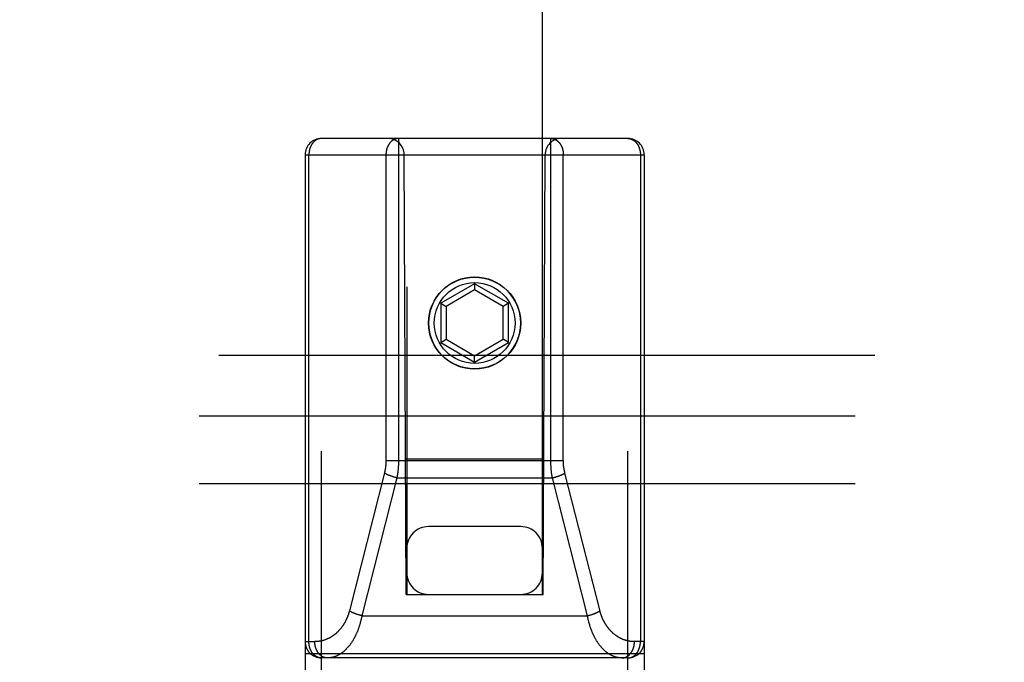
# Model space of a CAD drawing. Header units: inches. Extents: x 0 to 220, y 0 to 142.
# Tile 10 of 76: x 64.46 to 66.27, y 36.04 to 37.23. Entities that reach past the tile are written whole.
import ezdxf

# ---------------------------------------------------------------- set-up
doc = ezdxf.new("R2010")
doc.units = ezdxf.units.IN
doc.header["$LTSCALE"] = 12.090517
doc.header["$MEASUREMENT"] = 0
doc.linetypes.add('HIDDEN', pattern=[0.2, 0.1, -0.1])
doc.layers.add('LEFT_DOOR_ASSEMBLY', color=7, linetype='CONTINUOUS')
doc.layers.add('SUBPANEL', color=7, linetype='CONTINUOUS')

msp = doc.modelspace()

# ---------------------------------------------------------------- linework, layer by layer
at = {"layer": 'LEFT_DOOR_ASSEMBLY', "color": 8, "linetype": 'HIDDEN'}
for p, q in [((65.1716, 68.1705), (65.1716, 36.1687)), ((65.4216, 36.1687), (65.4216, 68.1705)), ((65.5791, 37.0087), (65.0141, 37.0087)), ((65.0141, 35.2237), (65.0141, 37.0087)), ((65.4371, 36.4147), (65.4371, 37.0087)), ((65.5791, 35.2237), (65.5791, 37.0087)), ((64.9841, 36.9787), (65.6091, 36.9787)), ((64.9841, 36.9787), (64.9841, 35.2537)), ((64.9911, 36.0817), (64.9911, 36.9787)), ((65.1701, 36.1687), (65.1666, 36.9787)), ((65.4231, 36.1687), (65.4266, 36.9787)), ((65.4601, 36.415), (65.4601, 36.9787)), ((65.6022, 36.9787), (65.6022, 36.0817)), ((65.6091, 36.9787), (65.6091, 35.2537)), ((65.2966, 36.7411), (65.2341, 36.7051)), ((65.3591, 36.7051), (65.2966, 36.7411)), ((65.2966, 36.7411), (65.2966, 36.7296)), ((65.2966, 36.7296), (65.2441, 36.6993)), ((65.3491, 36.6993), (65.2966, 36.7296)), ((65.2341, 36.7051), (65.2441, 36.6993)), ((65.2341, 36.7051), (65.2341, 36.6329)), ((65.3591, 36.7051), (65.3491, 36.6993)), ((65.3591, 36.6329), (65.3591, 36.7051)), ((65.2441, 36.6993), (65.2441, 36.6387)), ((65.3491, 36.6387), (65.3491, 36.6993)), ((65.2341, 36.6329), (65.2441, 36.6387)), ((65.2341, 36.6329), (65.2966, 36.5968)), ((65.2441, 36.6387), (65.2966, 36.6084)), ((65.2966, 36.6084), (65.3491, 36.6387)), ((65.2966, 36.5968), (65.3591, 36.6329)), ((65.3591, 36.6329), (65.3491, 36.6387)), ((65.2966, 36.5968), (65.2966, 36.6084)), ((65.1331, 36.4157), (65.4601, 36.4157)), ((65.1691, 36.4187), (65.4242, 36.4187)), ((65.1304, 36.393), (65.0657, 36.1383)), ((65.1533, 36.3835), (65.0887, 36.1295)), ((65.1451, 36.3858), (65.1443, 36.386)), ((65.1459, 36.3855), (65.1451, 36.3858)), ((65.1467, 36.3853), (65.1459, 36.3855)), ((65.1475, 36.385), (65.1467, 36.3853)), ((65.1483, 36.3848), (65.1475, 36.385)), ((65.1492, 36.3846), (65.1483, 36.3848)), ((65.15, 36.3843), (65.1492, 36.3846)), ((65.1508, 36.3841), (65.15, 36.3843)), ((65.1516, 36.3839), (65.1508, 36.3841)), ((65.1525, 36.3837), (65.1516, 36.3839)), ((65.1533, 36.3835), (65.1525, 36.3837)), ((65.1533, 36.3835), (65.44, 36.3835)), ((65.44, 36.3835), (65.4408, 36.3837)), ((65.5046, 36.1295), (65.44, 36.3835)), ((65.4408, 36.3837), (65.4416, 36.3839)), ((65.4416, 36.3839), (65.4425, 36.3841)), ((65.4425, 36.3841), (65.4433, 36.3843)), ((65.4433, 36.3843), (65.4441, 36.3846)), ((65.4441, 36.3846), (65.4449, 36.3848)), ((65.4462, 36.3852), (65.447, 36.3854)), ((65.447, 36.3854), (65.4478, 36.3857)), ((65.4478, 36.3857), (65.4486, 36.3859)), ((65.4486, 36.3859), (65.4494, 36.3862)), ((65.4494, 36.3862), (65.4502, 36.3864)), ((65.5278, 36.1376), (65.463, 36.3923)), ((65.3816, 36.2937), (65.2116, 36.2937)), ((65.1701, 36.1687), (65.1716, 36.1687)), ((65.1716, 36.1687), (65.4216, 36.1687)), ((65.4216, 36.1687), (65.4231, 36.1687)), ((65.0805, 36.1318), (65.0797, 36.132)), ((65.0813, 36.1315), (65.0805, 36.1318)), ((65.0821, 36.1313), (65.0813, 36.1315)), ((65.0829, 36.131), (65.0821, 36.1313)), ((65.0838, 36.1308), (65.0829, 36.131)), ((65.0846, 36.1306), (65.0838, 36.1308)), ((65.0854, 36.1303), (65.0846, 36.1306)), ((65.0862, 36.1301), (65.0854, 36.1303)), ((65.0871, 36.1299), (65.0862, 36.1301)), ((65.0879, 36.1297), (65.0871, 36.1299)), ((65.0887, 36.1295), (65.0879, 36.1297)), ((65.0887, 36.1295), (65.5046, 36.1295)), ((65.5046, 36.1295), (65.5054, 36.1297)), ((65.5054, 36.1297), (65.5062, 36.1299)), ((65.5062, 36.1299), (65.5071, 36.1301)), ((65.5071, 36.1301), (65.5079, 36.1303)), ((65.5079, 36.1303), (65.5087, 36.1306)), ((65.5087, 36.1306), (65.5095, 36.1308)), ((65.5108, 36.1311), (65.5116, 36.1314)), ((65.5116, 36.1314), (65.5124, 36.1316)), ((65.5124, 36.1316), (65.5132, 36.1319)), ((65.5132, 36.1319), (65.514, 36.1322)), ((65.514, 36.1322), (65.5147, 36.1324)), ((64.9841, 36.0817), (65.002, 36.0817)), ((65.6091, 36.0817), (65.5912, 36.0817)), ((64.9841, 36.0597), (65.6091, 36.0597)), ((65.5791, 36.0517), (65.0141, 36.0517))]:
    msp.add_line(p, q, dxfattribs=at)
for points in [[(65.0141, 37.0087), (65.0138, 37.0087), (65.0135, 37.0087), (65.0132, 37.0086), (65.0129, 37.0086), (65.0126, 37.0086), (65.0122, 37.0086), (65.0119, 37.0085), (65.0116, 37.0085), (65.0113, 37.0084), (65.011, 37.0084), (65.0106, 37.0083), (65.0103, 37.0083), (65.01, 37.0082), (65.0097, 37.0081), (65.0094, 37.008), (65.009, 37.0079), (65.0087, 37.0078), (65.0084, 37.0077), (65.0081, 37.0076), (65.0078, 37.0075), (65.0075, 37.0074), (65.0072, 37.0073), (65.0069, 37.0071), (65.0066, 37.007), (65.0062, 37.0069), (65.0059, 37.0067), (65.0056, 37.0066), (65.0053, 37.0064), (65.005, 37.0062), (65.0047, 37.0061), (65.0045, 37.0059), (65.0042, 37.0057), (65.0039, 37.0055), (65.0036, 37.0053), (65.0033, 37.0051), (65.003, 37.0049), (65.0027, 37.0047), (65.0024, 37.0045), (65.0022, 37.0043), (65.0019, 37.0041), (65.0016, 37.0039), (65.0013, 37.0036), (65.0011, 37.0034), (65.0008, 37.0032), (65.0006, 37.0029), (65.0003, 37.0027), (65, 37.0024), (64.9998, 37.0021), (64.9995, 37.0019), (64.9993, 37.0016), (64.999, 37.0013), (64.9988, 37.0011), (64.9985, 37.0008), (64.9983, 37.0005), (64.9981, 37.0002), (64.9978, 36.9999), (64.9976, 36.9996), (64.9974, 36.9993), (64.9972, 36.999), (64.997, 36.9987), (64.9967, 36.9984), (64.9965, 36.998), (64.9963, 36.9977), (64.9961, 36.9974), (64.9959, 36.9971), (64.9957, 36.9967), (64.9955, 36.9964), (64.9953, 36.996), (64.9952, 36.9957), (64.995, 36.9954), (64.9948, 36.995), (64.9946, 36.9946), (64.9944, 36.9943), (64.9943, 36.9939), (64.9941, 36.9936), (64.994, 36.9932), (64.9938, 36.9928), (64.9937, 36.9925), (64.9935, 36.9921), (64.9934, 36.9917), (64.9932, 36.9913), (64.9931, 36.9909), (64.993, 36.9905), (64.9928, 36.9902), (64.9927, 36.9898), (64.9926, 36.9894), (64.9925, 36.989), (64.9924, 36.9886), (64.9923, 36.9882), (64.9922, 36.9878), (64.9921, 36.9874), (64.992, 36.987), (64.9919, 36.9866), (64.9918, 36.9862), (64.9917, 36.9858), (64.9917, 36.9854), (64.9916, 36.9849), (64.9915, 36.9845), (64.9915, 36.9841), (64.9914, 36.9837), (64.9914, 36.9833), (64.9913, 36.9829), (64.9913, 36.9825), (64.9912, 36.982), (64.9912, 36.9816), (64.9912, 36.9812), (64.9911, 36.9808), (64.9911, 36.9804), (64.9911, 36.9799), (64.9911, 36.9795), (64.9911, 36.9791), (64.9911, 36.9787)], [(65.1562, 37.0087), (65.1559, 37.0087), (65.1556, 37.0087), (65.1553, 37.0086), (65.1549, 37.0086), (65.1546, 37.0086), (65.1543, 37.0086), (65.154, 37.0085), (65.1536, 37.0085), (65.1533, 37.0084), (65.153, 37.0084), (65.1527, 37.0083), (65.1524, 37.0082), (65.152, 37.0082), (65.1517, 37.0081), (65.1514, 37.008), (65.1511, 37.0079), (65.1508, 37.0078), (65.1505, 37.0077), (65.1502, 37.0076), (65.1498, 37.0075), (65.1495, 37.0074), (65.1492, 37.0073), (65.1489, 37.0071), (65.1486, 37.007), (65.1483, 37.0069), (65.148, 37.0067), (65.1477, 37.0066), (65.1474, 37.0064), (65.1471, 37.0062), (65.1468, 37.0061), (65.1465, 37.0059), (65.1462, 37.0057), (65.1459, 37.0055), (65.1456, 37.0053), (65.1454, 37.0051), (65.1451, 37.0049), (65.1448, 37.0047), (65.1445, 37.0045), (65.1442, 37.0043), (65.144, 37.0041), (65.1437, 37.0039), (65.1434, 37.0036), (65.1431, 37.0034), (65.1429, 37.0031), (65.1426, 37.0029), (65.1424, 37.0026), (65.1421, 37.0024), (65.1418, 37.0021), (65.1416, 37.0019), (65.1413, 37.0016), (65.1411, 37.0013), (65.1409, 37.001), (65.1406, 37.0008), (65.1404, 37.0005), (65.1401, 37.0002), (65.1399, 36.9999), (65.1397, 36.9996), (65.1395, 36.9993), (65.1392, 36.999), (65.139, 36.9987), (65.1388, 36.9984), (65.1386, 36.998), (65.1384, 36.9977), (65.1382, 36.9974), (65.138, 36.9971), (65.1378, 36.9967), (65.1376, 36.9964), (65.1374, 36.996), (65.1372, 36.9957), (65.137, 36.9953), (65.1369, 36.995), (65.1367, 36.9946), (65.1365, 36.9943), (65.1364, 36.9939), (65.1362, 36.9936), (65.136, 36.9932), (65.1359, 36.9928), (65.1357, 36.9924), (65.1356, 36.9921), (65.1354, 36.9917), (65.1353, 36.9913), (65.1352, 36.9909), (65.135, 36.9905), (65.1349, 36.9902), (65.1348, 36.9898), (65.1347, 36.9894), (65.1346, 36.989), (65.1344, 36.9886), (65.1343, 36.9882), (65.1342, 36.9878), (65.1341, 36.9874), (65.1341, 36.987), (65.134, 36.9866), (65.1339, 36.9862), (65.1338, 36.9858), (65.1337, 36.9853), (65.1337, 36.9849), (65.1336, 36.9845), (65.1335, 36.9841), (65.1335, 36.9837), (65.1334, 36.9833), (65.1334, 36.9829), (65.1333, 36.9824), (65.1333, 36.982), (65.1333, 36.9816), (65.1332, 36.9812), (65.1332, 36.9808), (65.1332, 36.9804), (65.1332, 36.9799), (65.1332, 36.9795), (65.1332, 36.9791), (65.1331, 36.9787)], [(65.1562, 37.0087), (65.1562, 36.4147), (65.1562, 36.4137), (65.1562, 36.4128), (65.1562, 36.4119), (65.1562, 36.4109), (65.1561, 36.41), (65.1561, 36.409), (65.1561, 36.4081), (65.156, 36.4071), (65.156, 36.4062), (65.1559, 36.4052), (65.1559, 36.4043), (65.1558, 36.4034), (65.1557, 36.4024), (65.1557, 36.4015), (65.1556, 36.4005), (65.1555, 36.3996), (65.1554, 36.3987), (65.1553, 36.3977), (65.1552, 36.3968), (65.1551, 36.3958), (65.155, 36.3949), (65.1549, 36.394), (65.1548, 36.393), (65.1547, 36.3921), (65.1545, 36.3912), (65.1544, 36.3902), (65.1543, 36.3893), (65.1541, 36.3883), (65.154, 36.3874), (65.1538, 36.3864), (65.1537, 36.3855), (65.1535, 36.3845), (65.1533, 36.3835)], [(65.4371, 37.0087), (65.4374, 37.0087), (65.4377, 37.0087), (65.438, 37.0086), (65.4383, 37.0086), (65.4387, 37.0086), (65.439, 37.0086), (65.4393, 37.0085), (65.4396, 37.0085), (65.44, 37.0084), (65.4403, 37.0084), (65.4406, 37.0083), (65.4409, 37.0082), (65.4412, 37.0082), (65.4416, 37.0081), (65.4419, 37.008), (65.4422, 37.0079), (65.4425, 37.0078), (65.4428, 37.0077), (65.4431, 37.0076), (65.4434, 37.0075), (65.4438, 37.0074), (65.4441, 37.0073), (65.4444, 37.0071), (65.4447, 37.007), (65.445, 37.0069), (65.4453, 37.0067), (65.4456, 37.0066), (65.4459, 37.0064), (65.4462, 37.0062), (65.4465, 37.0061), (65.4468, 37.0059), (65.4471, 37.0057), (65.4474, 37.0055), (65.4476, 37.0053), (65.4479, 37.0051), (65.4482, 37.0049), (65.4485, 37.0047), (65.4488, 37.0045), (65.4491, 37.0043), (65.4493, 37.0041), (65.4496, 37.0039), (65.4499, 37.0036), (65.4501, 37.0034), (65.4504, 37.0031), (65.4507, 37.0029), (65.4509, 37.0026), (65.4512, 37.0024), (65.4514, 37.0021), (65.4517, 37.0019), (65.4519, 37.0016), (65.4522, 37.0013), (65.4524, 37.001), (65.4527, 37.0008), (65.4529, 37.0005), (65.4531, 37.0002), (65.4534, 36.9999), (65.4536, 36.9996), (65.4538, 36.9993), (65.4541, 36.999), (65.4543, 36.9987), (65.4545, 36.9984), (65.4547, 36.998), (65.4549, 36.9977), (65.4551, 36.9974), (65.4553, 36.9971), (65.4555, 36.9967), (65.4557, 36.9964), (65.4559, 36.996), (65.4561, 36.9957), (65.4562, 36.9953), (65.4564, 36.995), (65.4566, 36.9946), (65.4568, 36.9943), (65.4569, 36.9939), (65.4571, 36.9936), (65.4573, 36.9932), (65.4574, 36.9928), (65.4576, 36.9924), (65.4577, 36.9921), (65.4579, 36.9917), (65.458, 36.9913), (65.4581, 36.9909), (65.4583, 36.9905), (65.4584, 36.9902), (65.4585, 36.9898), (65.4586, 36.9894), (65.4587, 36.989), (65.4588, 36.9886), (65.4589, 36.9882), (65.4591, 36.9878), (65.4591, 36.9874), (65.4592, 36.987), (65.4593, 36.9866), (65.4594, 36.9862), (65.4595, 36.9858), (65.4596, 36.9853), (65.4596, 36.9849), (65.4597, 36.9845), (65.4598, 36.9841), (65.4598, 36.9837), (65.4599, 36.9833), (65.4599, 36.9829), (65.46, 36.9824), (65.46, 36.982), (65.46, 36.9816), (65.4601, 36.9812), (65.4601, 36.9808), (65.4601, 36.9804), (65.4601, 36.9799), (65.4601, 36.9795), (65.4601, 36.9791), (65.4601, 36.9787)], [(65.5791, 37.0087), (65.5795, 37.0087), (65.5798, 37.0087), (65.5801, 37.0086), (65.5804, 37.0086), (65.5807, 37.0086), (65.5811, 37.0086), (65.5814, 37.0085), (65.5817, 37.0085), (65.582, 37.0084), (65.5823, 37.0084), (65.5827, 37.0083), (65.583, 37.0083), (65.5833, 37.0082), (65.5836, 37.0081), (65.5839, 37.008), (65.5842, 37.0079), (65.5846, 37.0078), (65.5849, 37.0077), (65.5852, 37.0076), (65.5855, 37.0075), (65.5858, 37.0074), (65.5861, 37.0073), (65.5864, 37.0071), (65.5867, 37.007), (65.587, 37.0069), (65.5873, 37.0067), (65.5876, 37.0066), (65.5879, 37.0064), (65.5882, 37.0062), (65.5885, 37.0061), (65.5888, 37.0059), (65.5891, 37.0057), (65.5894, 37.0055), (65.5897, 37.0053), (65.59, 37.0051), (65.5903, 37.0049), (65.5906, 37.0047), (65.5908, 37.0045), (65.5911, 37.0043), (65.5914, 37.0041), (65.5917, 37.0039), (65.5919, 37.0036), (65.5922, 37.0034), (65.5925, 37.0032), (65.5927, 37.0029), (65.593, 37.0027), (65.5933, 37.0024), (65.5935, 37.0021), (65.5938, 37.0019), (65.594, 37.0016), (65.5943, 37.0013), (65.5945, 37.0011), (65.5947, 37.0008), (65.595, 37.0005), (65.5952, 37.0002), (65.5954, 36.9999), (65.5957, 36.9996), (65.5959, 36.9993), (65.5961, 36.999), (65.5963, 36.9987), (65.5965, 36.9984), (65.5968, 36.998), (65.597, 36.9977), (65.5972, 36.9974), (65.5974, 36.9971), (65.5976, 36.9967), (65.5978, 36.9964), (65.5979, 36.996), (65.5981, 36.9957), (65.5983, 36.9954), (65.5985, 36.995), (65.5987, 36.9946), (65.5988, 36.9943), (65.599, 36.9939), (65.5992, 36.9936), (65.5993, 36.9932), (65.5995, 36.9928), (65.5996, 36.9925), (65.5998, 36.9921), (65.5999, 36.9917), (65.6001, 36.9913), (65.6002, 36.9909), (65.6003, 36.9905), (65.6005, 36.9902), (65.6006, 36.9898), (65.6007, 36.9894), (65.6008, 36.989), (65.6009, 36.9886), (65.601, 36.9882), (65.6011, 36.9878), (65.6012, 36.9874), (65.6013, 36.987), (65.6014, 36.9866), (65.6015, 36.9862), (65.6016, 36.9858), (65.6016, 36.9854), (65.6017, 36.9849), (65.6018, 36.9845), (65.6018, 36.9841), (65.6019, 36.9837), (65.6019, 36.9833), (65.602, 36.9829), (65.602, 36.9825), (65.6021, 36.982), (65.6021, 36.9816), (65.6021, 36.9812), (65.6022, 36.9808), (65.6022, 36.9804), (65.6022, 36.9799), (65.6022, 36.9795), (65.6022, 36.9791), (65.6022, 36.9787)], [(65.1331, 36.9787), (65.1331, 36.415), (65.1331, 36.4143), (65.1331, 36.4136), (65.1331, 36.4129), (65.1331, 36.4122), (65.1331, 36.4115), (65.133, 36.4108), (65.133, 36.4102), (65.1329, 36.4095), (65.1329, 36.4088), (65.1328, 36.4081), (65.1328, 36.4074), (65.1327, 36.4067), (65.1327, 36.406), (65.1326, 36.4054), (65.1325, 36.4047), (65.1324, 36.404), (65.1323, 36.4033), (65.1323, 36.4026), (65.1322, 36.4019), (65.1321, 36.4012), (65.132, 36.4006), (65.1318, 36.3999), (65.1317, 36.3992), (65.1316, 36.3985), (65.1315, 36.3978), (65.1313, 36.3972), (65.1312, 36.3965), (65.1311, 36.3958), (65.1309, 36.3951), (65.1308, 36.3944), (65.1306, 36.3937), (65.1304, 36.393)], [(65.44, 36.3835), (65.4398, 36.3845), (65.4396, 36.3854), (65.4395, 36.3863), (65.4393, 36.3873), (65.4392, 36.3882), (65.439, 36.3891), (65.4389, 36.39), (65.4388, 36.391), (65.4386, 36.3919), (65.4385, 36.3928), (65.4384, 36.3938), (65.4383, 36.3947), (65.4382, 36.3957), (65.4381, 36.3966), (65.438, 36.3975), (65.4379, 36.3985), (65.4378, 36.3994), (65.4377, 36.4003), (65.4376, 36.4013), (65.4376, 36.4022), (65.4375, 36.4032), (65.4374, 36.4041), (65.4374, 36.4051), (65.4373, 36.406), (65.4373, 36.4069), (65.4372, 36.4079), (65.4372, 36.4088), (65.4372, 36.4098), (65.4371, 36.4107), (65.4371, 36.4117), (65.4371, 36.4127), (65.4371, 36.4137), (65.4371, 36.4147)], [(65.463, 36.3923), (65.4629, 36.393), (65.4627, 36.3937), (65.4626, 36.3943), (65.4624, 36.395), (65.4623, 36.3957), (65.4621, 36.3964), (65.462, 36.397), (65.4618, 36.3977), (65.4617, 36.3984), (65.4616, 36.3991), (65.4615, 36.3998), (65.4614, 36.4004), (65.4613, 36.4011), (65.4612, 36.4018), (65.4611, 36.4025), (65.461, 36.4032), (65.4609, 36.4038), (65.4608, 36.4045), (65.4607, 36.4052), (65.4606, 36.4059), (65.4606, 36.4066), (65.4605, 36.4073), (65.4605, 36.408), (65.4604, 36.4086), (65.4604, 36.4093), (65.4603, 36.41), (65.4603, 36.4107), (65.4602, 36.4114), (65.4602, 36.4121), (65.4602, 36.4128), (65.4602, 36.4135), (65.4602, 36.4142), (65.4601, 36.415)], [(65.1443, 36.386), (65.1435, 36.3863), (65.1431, 36.3864), (65.1427, 36.3866), (65.1424, 36.3867), (65.142, 36.3868), (65.1416, 36.387), (65.1412, 36.3871), (65.1408, 36.3873), (65.1405, 36.3874), (65.1401, 36.3875), (65.1397, 36.3877), (65.1394, 36.3878), (65.139, 36.388), (65.1386, 36.3881), (65.1383, 36.3883), (65.1379, 36.3884), (65.1376, 36.3886), (65.1372, 36.3887), (65.1369, 36.3889), (65.1365, 36.389), (65.1362, 36.3892), (65.1359, 36.3893), (65.1355, 36.3895), (65.1352, 36.3896), (65.1349, 36.3898), (65.1346, 36.3899), (65.1342, 36.3901), (65.1339, 36.3902), (65.1336, 36.3904), (65.1333, 36.3906), (65.133, 36.3907), (65.1327, 36.3909), (65.1324, 36.391), (65.1321, 36.3912), (65.1318, 36.3913), (65.1316, 36.3915), (65.1313, 36.3917), (65.131, 36.3918), (65.1308, 36.392), (65.1305, 36.3921), (65.1302, 36.3923)], [(65.4449, 36.3848), (65.4454, 36.3849), (65.4462, 36.3852)], [(65.4502, 36.3864), (65.4505, 36.3866), (65.4509, 36.3867), (65.4513, 36.3868), (65.4517, 36.387), (65.4521, 36.3871), (65.4525, 36.3873), (65.4528, 36.3874), (65.4532, 36.3875), (65.4536, 36.3877), (65.4539, 36.3878), (65.4543, 36.388), (65.4547, 36.3881), (65.455, 36.3883), (65.4554, 36.3884), (65.4557, 36.3886), (65.4561, 36.3887), (65.4564, 36.3889), (65.4568, 36.389), (65.4571, 36.3892), (65.4574, 36.3893), (65.4578, 36.3895), (65.4581, 36.3896), (65.4584, 36.3898), (65.4587, 36.3899), (65.4591, 36.3901), (65.4594, 36.3902), (65.4597, 36.3904), (65.46, 36.3906), (65.4603, 36.3907), (65.4606, 36.3909), (65.4609, 36.391), (65.4612, 36.3912), (65.4614, 36.3913), (65.4617, 36.3915), (65.462, 36.3917), (65.4623, 36.3918), (65.4625, 36.392), (65.4628, 36.3921), (65.463, 36.3923)], [(65.0657, 36.1383), (65.0655, 36.1376), (65.0653, 36.1369), (65.0651, 36.1362), (65.0649, 36.1355), (65.0647, 36.1347), (65.0645, 36.134), (65.0643, 36.1333), (65.064, 36.1326), (65.0638, 36.1319), (65.0636, 36.1313), (65.0633, 36.1306), (65.0631, 36.1299), (65.0628, 36.1292), (65.0626, 36.1285), (65.0623, 36.1278), (65.062, 36.1271), (65.0618, 36.1264), (65.0615, 36.1257), (65.0612, 36.1251), (65.0609, 36.1244), (65.0606, 36.1237), (65.0603, 36.123), (65.06, 36.1224), (65.0597, 36.1217), (65.0594, 36.121), (65.059, 36.1204), (65.0587, 36.1197), (65.0584, 36.1191), (65.058, 36.1184), (65.0577, 36.1178), (65.0573, 36.1171), (65.0569, 36.1165), (65.0566, 36.1158), (65.0562, 36.1152), (65.0558, 36.1146), (65.0554, 36.1139), (65.055, 36.1133), (65.0546, 36.1127), (65.0542, 36.112), (65.0538, 36.1114), (65.0534, 36.1108), (65.053, 36.1102), (65.0525, 36.1096), (65.0521, 36.109), (65.0517, 36.1084), (65.0512, 36.1078), (65.0508, 36.1072), (65.0503, 36.1066), (65.0499, 36.106), (65.0494, 36.1055), (65.0489, 36.1049), (65.0484, 36.1043), (65.0479, 36.1038), (65.0475, 36.1032), (65.047, 36.1027), (65.0465, 36.1021), (65.0459, 36.1016), (65.0454, 36.101), (65.0449, 36.1005), (65.0444, 36.1), (65.0439, 36.0994), (65.0433, 36.0989), (65.0428, 36.0984), (65.0422, 36.0979), (65.0417, 36.0974), (65.0411, 36.0969), (65.0406, 36.0964), (65.04, 36.096), (65.0394, 36.0955), (65.0388, 36.095), (65.0383, 36.0946), (65.0377, 36.0941), (65.0371, 36.0937), (65.0365, 36.0932), (65.0359, 36.0928), (65.0353, 36.0924), (65.0346, 36.0919), (65.034, 36.0915), (65.0334, 36.0911), (65.0328, 36.0907), (65.0322, 36.0903), (65.0315, 36.09), (65.0309, 36.0896), (65.0302, 36.0892), (65.0296, 36.0888), (65.0289, 36.0885), (65.0283, 36.0882), (65.0276, 36.0878), (65.027, 36.0875), (65.0263, 36.0872), (65.0256, 36.0869), (65.0249, 36.0866), (65.0243, 36.0863), (65.0236, 36.086), (65.0229, 36.0857), (65.0222, 36.0854), (65.0215, 36.0852), (65.0208, 36.0849), (65.0201, 36.0847), (65.0194, 36.0844), (65.0187, 36.0842), (65.018, 36.084), (65.0173, 36.0838), (65.0166, 36.0836), (65.0159, 36.0834), (65.0152, 36.0832), (65.0144, 36.0831), (65.0137, 36.0829), (65.013, 36.0828), (65.0123, 36.0826), (65.0116, 36.0825), (65.0108, 36.0824), (65.0101, 36.0823), (65.0094, 36.0822), (65.0086, 36.0821), (65.0079, 36.082), (65.0072, 36.0819), (65.0065, 36.0818), (65.0057, 36.0818), (65.005, 36.0817), (65.0042, 36.0817), (65.0035, 36.0817), (65.0028, 36.0817), (65.002, 36.0817)], [(65.0887, 36.1295), (65.0885, 36.1285), (65.0884, 36.1276), (65.0882, 36.1266), (65.088, 36.1256), (65.0878, 36.1247), (65.0875, 36.1237), (65.0873, 36.1227), (65.0871, 36.1218), (65.0869, 36.1208), (65.0866, 36.1198), (65.0864, 36.1189), (65.0862, 36.1179), (65.0859, 36.117), (65.0856, 36.116), (65.0854, 36.1151), (65.0851, 36.1142), (65.0848, 36.1132), (65.0846, 36.1123), (65.0843, 36.1113), (65.084, 36.1104), (65.0837, 36.1095), (65.0834, 36.1086), (65.0831, 36.1076), (65.0827, 36.1067), (65.0824, 36.1058), (65.0821, 36.1049), (65.0818, 36.104), (65.0814, 36.1031), (65.0811, 36.1022), (65.0807, 36.1013), (65.0804, 36.1004), (65.08, 36.0995), (65.0796, 36.0986), (65.0793, 36.0978), (65.0789, 36.0969), (65.0785, 36.096), (65.0781, 36.0952), (65.0777, 36.0943), (65.0773, 36.0934), (65.0769, 36.0926), (65.0765, 36.0917), (65.076, 36.0909), (65.0756, 36.0901), (65.0752, 36.0892), (65.0747, 36.0884), (65.0743, 36.0876), (65.0738, 36.0868), (65.0734, 36.086), (65.0729, 36.0852), (65.0725, 36.0844), (65.072, 36.0836), (65.0715, 36.0828), (65.071, 36.082), (65.0705, 36.0813), (65.07, 36.0805), (65.0695, 36.0798), (65.069, 36.079), (65.0685, 36.0783), (65.068, 36.0776), (65.0675, 36.0768), (65.0669, 36.0761), (65.0664, 36.0754), (65.0658, 36.0747), (65.0653, 36.074), (65.0647, 36.0733), (65.0642, 36.0726), (65.0636, 36.072), (65.0631, 36.0713), (65.0625, 36.0707), (65.0619, 36.07), (65.0613, 36.0694), (65.0607, 36.0688), (65.0601, 36.0682), (65.0595, 36.0675), (65.0589, 36.067), (65.0583, 36.0664), (65.0577, 36.0658), (65.0571, 36.0652), (65.0565, 36.0647), (65.0558, 36.0641), (65.0552, 36.0636), (65.0546, 36.0631), (65.0539, 36.0625), (65.0533, 36.062), (65.0527, 36.0615), (65.052, 36.0611), (65.0513, 36.0606), (65.0507, 36.0601), (65.05, 36.0597), (65.0494, 36.0592), (65.0487, 36.0588), (65.048, 36.0584), (65.0473, 36.058), (65.0466, 36.0576), (65.046, 36.0572), (65.0453, 36.0568), (65.0446, 36.0565), (65.0439, 36.0561), (65.0432, 36.0558), (65.0425, 36.0555), (65.0418, 36.0552), (65.0411, 36.0549), (65.0404, 36.0546), (65.0397, 36.0543), (65.0389, 36.0541), (65.0382, 36.0538), (65.0375, 36.0536), (65.0368, 36.0534), (65.0361, 36.0532), (65.0354, 36.053), (65.0346, 36.0528), (65.0339, 36.0526), (65.0332, 36.0525), (65.0324, 36.0523), (65.0317, 36.0522), (65.031, 36.0521), (65.0302, 36.052), (65.0295, 36.0519), (65.0288, 36.0518), (65.028, 36.0518), (65.0273, 36.0517), (65.0266, 36.0517), (65.0258, 36.0517), (65.0251, 36.0517)], [(65.0797, 36.132), (65.0789, 36.1323), (65.0786, 36.1324), (65.0782, 36.1326), (65.0778, 36.1327), (65.0774, 36.1328), (65.077, 36.133), (65.0766, 36.1331), (65.0763, 36.1333), (65.0759, 36.1334), (65.0755, 36.1335), (65.0751, 36.1337), (65.0748, 36.1338), (65.0744, 36.134), (65.074, 36.1341), (65.0737, 36.1343), (65.0733, 36.1344), (65.073, 36.1346), (65.0726, 36.1347), (65.0723, 36.1349), (65.0719, 36.135), (65.0716, 36.1352), (65.0713, 36.1353), (65.0709, 36.1355), (65.0706, 36.1356), (65.0703, 36.1358), (65.07, 36.1359), (65.0697, 36.1361), (65.0693, 36.1362), (65.069, 36.1364), (65.0687, 36.1365), (65.0684, 36.1367), (65.0681, 36.1369), (65.0678, 36.137), (65.0676, 36.1372), (65.0673, 36.1373), (65.067, 36.1375), (65.0667, 36.1376), (65.0664, 36.1378), (65.0662, 36.138), (65.0659, 36.1381), (65.0657, 36.1383)], [(65.5682, 36.0517), (65.5675, 36.0517), (65.5667, 36.0517), (65.566, 36.0517), (65.5653, 36.0518), (65.5646, 36.0518), (65.5638, 36.0519), (65.5631, 36.052), (65.5624, 36.0521), (65.5617, 36.0522), (65.5609, 36.0523), (65.5602, 36.0525), (65.5595, 36.0526), (65.5588, 36.0528), (65.5581, 36.0529), (65.5574, 36.0531), (65.5567, 36.0533), (65.5559, 36.0535), (65.5552, 36.0538), (65.5545, 36.054), (65.5538, 36.0543), (65.5531, 36.0545), (65.5524, 36.0548), (65.5517, 36.0551), (65.551, 36.0554), (65.5503, 36.0557), (65.5497, 36.056), (65.549, 36.0564), (65.5483, 36.0567), (65.5476, 36.0571), (65.5469, 36.0574), (65.5463, 36.0578), (65.5456, 36.0582), (65.5449, 36.0586), (65.5443, 36.059), (65.5436, 36.0594), (65.543, 36.0599), (65.5423, 36.0603), (65.5417, 36.0608), (65.541, 36.0613), (65.5404, 36.0617), (65.5397, 36.0622), (65.5391, 36.0627), (65.5385, 36.0632), (65.5378, 36.0638), (65.5372, 36.0643), (65.5366, 36.0648), (65.536, 36.0654), (65.5354, 36.066), (65.5348, 36.0665), (65.5342, 36.0671), (65.5336, 36.0677), (65.533, 36.0683), (65.5324, 36.0689), (65.5319, 36.0695), (65.5313, 36.0701), (65.5307, 36.0708), (65.5302, 36.0714), (65.5296, 36.0721), (65.529, 36.0727), (65.5285, 36.0734), (65.528, 36.0741), (65.5274, 36.0747), (65.5269, 36.0754), (65.5264, 36.0761), (65.5258, 36.0768), (65.5253, 36.0775), (65.5248, 36.0783), (65.5243, 36.079), (65.5238, 36.0797), (65.5233, 36.0805), (65.5228, 36.0812), (65.5223, 36.082), (65.5219, 36.0827), (65.5214, 36.0835), (65.5209, 36.0843), (65.5205, 36.085), (65.52, 36.0858), (65.5196, 36.0866), (65.5191, 36.0874), (65.5187, 36.0882), (65.5182, 36.089), (65.5178, 36.0898), (65.5174, 36.0906), (65.517, 36.0915), (65.5166, 36.0923), (65.5161, 36.0931), (65.5157, 36.094), (65.5154, 36.0948), (65.515, 36.0957), (65.5146, 36.0965), (65.5142, 36.0974), (65.5138, 36.0982), (65.5135, 36.0991), (65.5131, 36.1), (65.5128, 36.1008), (65.5124, 36.1017), (65.5121, 36.1026), (65.5117, 36.1035), (65.5114, 36.1044), (65.5111, 36.1053), (65.5107, 36.1062), (65.5104, 36.1071), (65.5101, 36.108), (65.5098, 36.1089), (65.5095, 36.1098), (65.5092, 36.1107), (65.5089, 36.1116), (65.5087, 36.1125), (65.5084, 36.1135), (65.5081, 36.1144), (65.5079, 36.1153), (65.5076, 36.1162), (65.5073, 36.1172), (65.5071, 36.1181), (65.5069, 36.119), (65.5066, 36.12), (65.5064, 36.1209), (65.5062, 36.1219), (65.5059, 36.1228), (65.5057, 36.1238), (65.5055, 36.1247), (65.5053, 36.1257), (65.5051, 36.1266), (65.5049, 36.1276), (65.5047, 36.1285), (65.5046, 36.1295)], [(65.5095, 36.1308), (65.5099, 36.1309), (65.5108, 36.1311)], [(65.5147, 36.1324), (65.5151, 36.1326), (65.5155, 36.1327), (65.5159, 36.1328), (65.5163, 36.133), (65.5167, 36.1331), (65.517, 36.1333), (65.5174, 36.1334), (65.5178, 36.1335), (65.5182, 36.1337), (65.5185, 36.1338), (65.5189, 36.134), (65.5192, 36.1341), (65.5196, 36.1343), (65.52, 36.1344), (65.5203, 36.1346), (65.5207, 36.1347), (65.521, 36.1349), (65.5213, 36.135), (65.5217, 36.1352), (65.522, 36.1353), (65.5223, 36.1355), (65.5227, 36.1356), (65.523, 36.1358), (65.5233, 36.1359), (65.5236, 36.1361), (65.5239, 36.1362), (65.5243, 36.1364), (65.5246, 36.1365), (65.5249, 36.1367), (65.5252, 36.1369), (65.5254, 36.137), (65.5257, 36.1372), (65.526, 36.1373), (65.5263, 36.1375), (65.5266, 36.1376), (65.5268, 36.1378), (65.5271, 36.138), (65.5274, 36.1381), (65.5276, 36.1383)], [(65.5912, 36.0817), (65.5905, 36.0817), (65.5898, 36.0817), (65.5891, 36.0817), (65.5883, 36.0817), (65.5876, 36.0818), (65.5869, 36.0818), (65.5862, 36.0819), (65.5855, 36.082), (65.5847, 36.0821), (65.584, 36.0821), (65.5833, 36.0822), (65.5826, 36.0824), (65.5819, 36.0825), (65.5811, 36.0826), (65.5804, 36.0827), (65.5797, 36.0829), (65.579, 36.083), (65.5783, 36.0832), (65.5776, 36.0834), (65.5769, 36.0836), (65.5762, 36.0837), (65.5755, 36.0839), (65.5748, 36.0842), (65.5741, 36.0844), (65.5734, 36.0846), (65.5727, 36.0848), (65.572, 36.0851), (65.5714, 36.0853), (65.5707, 36.0856), (65.57, 36.0859), (65.5693, 36.0861), (65.5687, 36.0864), (65.568, 36.0867), (65.5673, 36.087), (65.5667, 36.0873), (65.566, 36.0876), (65.5654, 36.088), (65.5647, 36.0883), (65.5641, 36.0886), (65.5634, 36.089), (65.5628, 36.0894), (65.5622, 36.0897), (65.5615, 36.0901), (65.5609, 36.0905), (65.5603, 36.0909), (65.5597, 36.0912), (65.5591, 36.0916), (65.5585, 36.0921), (65.5579, 36.0925), (65.5573, 36.0929), (65.5567, 36.0933), (65.5561, 36.0938), (65.5555, 36.0942), (65.5549, 36.0946), (65.5544, 36.0951), (65.5538, 36.0956), (65.5532, 36.096), (65.5527, 36.0965), (65.5521, 36.097), (65.5516, 36.0975), (65.551, 36.0979), (65.5505, 36.0984), (65.55, 36.0989), (65.5494, 36.0995), (65.5489, 36.1), (65.5484, 36.1005), (65.5479, 36.101), (65.5474, 36.1015), (65.5469, 36.1021), (65.5464, 36.1026), (65.5459, 36.1031), (65.5454, 36.1037), (65.5449, 36.1042), (65.5445, 36.1048), (65.544, 36.1054), (65.5435, 36.1059), (65.5431, 36.1065), (65.5426, 36.1071), (65.5422, 36.1077), (65.5417, 36.1082), (65.5413, 36.1088), (65.5409, 36.1094), (65.5404, 36.11), (65.54, 36.1106), (65.5396, 36.1112), (65.5392, 36.1118), (65.5388, 36.1124), (65.5384, 36.113), (65.538, 36.1137), (65.5376, 36.1143), (65.5373, 36.1149), (65.5369, 36.1155), (65.5365, 36.1162), (65.5362, 36.1168), (65.5358, 36.1174), (65.5355, 36.1181), (65.5351, 36.1187), (65.5348, 36.1194), (65.5345, 36.12), (65.5341, 36.1206), (65.5338, 36.1213), (65.5335, 36.122), (65.5332, 36.1226), (65.5329, 36.1233), (65.5326, 36.1239), (65.5323, 36.1246), (65.532, 36.1253), (65.5317, 36.1259), (65.5315, 36.1266), (65.5312, 36.1273), (65.5309, 36.128), (65.5307, 36.1286), (65.5304, 36.1293), (65.5302, 36.13), (65.5299, 36.1307), (65.5297, 36.1314), (65.5295, 36.132), (65.5292, 36.1327), (65.529, 36.1334), (65.5288, 36.1341), (65.5286, 36.1348), (65.5284, 36.1355), (65.5282, 36.1362), (65.528, 36.1369), (65.5278, 36.1376)], [(65.0141, 36.0517), (65.0138, 36.0517), (65.0135, 36.0517), (65.0132, 36.0517), (65.0129, 36.0517), (65.0126, 36.0517), (65.0122, 36.0518), (65.0119, 36.0518), (65.0116, 36.0519), (65.0113, 36.0519), (65.011, 36.052), (65.0106, 36.052), (65.0103, 36.0521), (65.01, 36.0522), (65.0097, 36.0522), (65.0094, 36.0523), (65.009, 36.0524), (65.0087, 36.0525), (65.0084, 36.0526), (65.0081, 36.0527), (65.0078, 36.0528), (65.0075, 36.053), (65.0072, 36.0531), (65.0069, 36.0532), (65.0066, 36.0533), (65.0062, 36.0535), (65.0059, 36.0536), (65.0056, 36.0538), (65.0053, 36.0539), (65.005, 36.0541), (65.0047, 36.0543), (65.0045, 36.0544), (65.0042, 36.0546), (65.0039, 36.0548), (65.0036, 36.055), (65.0033, 36.0552), (65.003, 36.0554), (65.0027, 36.0556), (65.0024, 36.0558), (65.0022, 36.056), (65.0019, 36.0563), (65.0016, 36.0565), (65.0013, 36.0567), (65.0011, 36.0569), (65.0008, 36.0572), (65.0006, 36.0574), (65.0003, 36.0577), (65, 36.0579), (64.9998, 36.0582), (64.9995, 36.0585), (64.9993, 36.0587), (64.999, 36.059), (64.9988, 36.0593), (64.9985, 36.0596), (64.9983, 36.0599), (64.9981, 36.0601), (64.9978, 36.0604), (64.9976, 36.0607), (64.9974, 36.061), (64.9972, 36.0614), (64.997, 36.0617), (64.9967, 36.062), (64.9965, 36.0623), (64.9963, 36.0626), (64.9961, 36.063), (64.9959, 36.0633), (64.9957, 36.0636), (64.9955, 36.064), (64.9953, 36.0643), (64.9952, 36.0646), (64.995, 36.065), (64.9948, 36.0653), (64.9946, 36.0657), (64.9944, 36.0661), (64.9943, 36.0664), (64.9941, 36.0668), (64.994, 36.0671), (64.9938, 36.0675), (64.9937, 36.0679), (64.9935, 36.0683), (64.9934, 36.0686), (64.9932, 36.069), (64.9931, 36.0694), (64.993, 36.0698), (64.9928, 36.0702), (64.9927, 36.0706), (64.9926, 36.071), (64.9925, 36.0714), (64.9924, 36.0718), (64.9923, 36.0722), (64.9922, 36.0726), (64.9921, 36.073), (64.992, 36.0734), (64.9919, 36.0738), (64.9918, 36.0742), (64.9917, 36.0746), (64.9917, 36.075), (64.9916, 36.0754), (64.9915, 36.0758), (64.9915, 36.0762), (64.9914, 36.0766), (64.9914, 36.0771), (64.9913, 36.0775), (64.9913, 36.0779), (64.9912, 36.0783), (64.9912, 36.0787), (64.9912, 36.0791), (64.9911, 36.0796), (64.9911, 36.08), (64.9911, 36.0804), (64.9911, 36.0808), (64.9911, 36.0812), (64.9911, 36.0817)], [(65.0251, 36.0517), (65.0248, 36.0517), (65.0245, 36.0517), (65.0241, 36.0517), (65.0238, 36.0517), (65.0235, 36.0517), (65.0231, 36.0518), (65.0228, 36.0518), (65.0225, 36.0519), (65.0222, 36.0519), (65.0218, 36.052), (65.0215, 36.052), (65.0212, 36.0521), (65.0209, 36.0522), (65.0205, 36.0523), (65.0202, 36.0524), (65.0199, 36.0524), (65.0196, 36.0525), (65.0192, 36.0527), (65.0189, 36.0528), (65.0186, 36.0529), (65.0183, 36.053), (65.018, 36.0531), (65.0177, 36.0533), (65.0174, 36.0534), (65.017, 36.0536), (65.0167, 36.0537), (65.0164, 36.0539), (65.0161, 36.054), (65.0158, 36.0542), (65.0155, 36.0544), (65.0152, 36.0546), (65.0149, 36.0547), (65.0146, 36.0549), (65.0143, 36.0551), (65.0141, 36.0553), (65.0138, 36.0555), (65.0135, 36.0558), (65.0132, 36.056), (65.0129, 36.0562), (65.0126, 36.0564), (65.0124, 36.0567), (65.0121, 36.0569), (65.0118, 36.0572), (65.0116, 36.0574), (65.0113, 36.0577), (65.011, 36.0579), (65.0108, 36.0582), (65.0105, 36.0584), (65.0103, 36.0587), (65.01, 36.059), (65.0098, 36.0593), (65.0095, 36.0596), (65.0093, 36.0599), (65.009, 36.0602), (65.0088, 36.0605), (65.0086, 36.0608), (65.0083, 36.0611), (65.0081, 36.0614), (65.0079, 36.0617), (65.0077, 36.062), (65.0075, 36.0623), (65.0073, 36.0627), (65.007, 36.063), (65.0068, 36.0634), (65.0066, 36.0637), (65.0064, 36.064), (65.0063, 36.0644), (65.0061, 36.0647), (65.0059, 36.0651), (65.0057, 36.0655), (65.0055, 36.0658), (65.0054, 36.0662), (65.0052, 36.0665), (65.005, 36.0669), (65.0049, 36.0673), (65.0047, 36.0677), (65.0046, 36.0681), (65.0044, 36.0684), (65.0043, 36.0688), (65.0041, 36.0692), (65.004, 36.0696), (65.0039, 36.07), (65.0037, 36.0704), (65.0036, 36.0708), (65.0035, 36.0712), (65.0034, 36.0716), (65.0033, 36.072), (65.0032, 36.0724), (65.0031, 36.0728), (65.003, 36.0732), (65.0029, 36.0736), (65.0028, 36.074), (65.0027, 36.0745), (65.0026, 36.0749), (65.0026, 36.0753), (65.0025, 36.0757), (65.0024, 36.0761), (65.0024, 36.0766), (65.0023, 36.077), (65.0023, 36.0774), (65.0022, 36.0778), (65.0022, 36.0783), (65.0022, 36.0787), (65.0021, 36.0791), (65.0021, 36.0795), (65.0021, 36.08), (65.0021, 36.0804), (65.0021, 36.0808), (65.002, 36.0812), (65.002, 36.0817)], [(65.5682, 36.0517), (65.5685, 36.0517), (65.5688, 36.0517), (65.5692, 36.0517), (65.5695, 36.0517), (65.5698, 36.0517), (65.5702, 36.0518), (65.5705, 36.0518), (65.5708, 36.0519), (65.5711, 36.0519), (65.5715, 36.052), (65.5718, 36.052), (65.5721, 36.0521), (65.5724, 36.0522), (65.5728, 36.0523), (65.5731, 36.0524), (65.5734, 36.0524), (65.5737, 36.0525), (65.574, 36.0527), (65.5744, 36.0528), (65.5747, 36.0529), (65.575, 36.053), (65.5753, 36.0531), (65.5756, 36.0533), (65.5759, 36.0534), (65.5762, 36.0536), (65.5765, 36.0537), (65.5769, 36.0539), (65.5772, 36.054), (65.5775, 36.0542), (65.5778, 36.0544), (65.5781, 36.0546), (65.5784, 36.0547), (65.5787, 36.0549), (65.5789, 36.0551), (65.5792, 36.0553), (65.5795, 36.0555), (65.5798, 36.0558), (65.5801, 36.056), (65.5804, 36.0562), (65.5807, 36.0564), (65.5809, 36.0567), (65.5812, 36.0569), (65.5815, 36.0572), (65.5817, 36.0574), (65.582, 36.0577), (65.5823, 36.0579), (65.5825, 36.0582), (65.5828, 36.0584), (65.583, 36.0587), (65.5833, 36.059), (65.5835, 36.0593), (65.5838, 36.0596), (65.584, 36.0599), (65.5843, 36.0602), (65.5845, 36.0605), (65.5847, 36.0608), (65.5849, 36.0611), (65.5852, 36.0614), (65.5854, 36.0617), (65.5856, 36.062), (65.5858, 36.0623), (65.586, 36.0627), (65.5862, 36.063), (65.5864, 36.0634), (65.5866, 36.0637), (65.5868, 36.064), (65.587, 36.0644), (65.5872, 36.0647), (65.5874, 36.0651), (65.5876, 36.0655), (65.5878, 36.0658), (65.5879, 36.0662), (65.5881, 36.0665), (65.5883, 36.0669), (65.5884, 36.0673), (65.5886, 36.0677), (65.5887, 36.0681), (65.5889, 36.0684), (65.589, 36.0688), (65.5892, 36.0692), (65.5893, 36.0696), (65.5894, 36.07), (65.5896, 36.0704), (65.5897, 36.0708), (65.5898, 36.0712), (65.5899, 36.0716), (65.59, 36.072), (65.5901, 36.0724), (65.5902, 36.0728), (65.5903, 36.0732), (65.5904, 36.0736), (65.5905, 36.074), (65.5906, 36.0745), (65.5906, 36.0749), (65.5907, 36.0753), (65.5908, 36.0757), (65.5909, 36.0761), (65.5909, 36.0766), (65.591, 36.077), (65.591, 36.0774), (65.5911, 36.0778), (65.5911, 36.0783), (65.5911, 36.0787), (65.5912, 36.0791), (65.5912, 36.0795), (65.5912, 36.08), (65.5912, 36.0804), (65.5912, 36.0808), (65.5912, 36.0812), (65.5912, 36.0817)], [(65.5791, 36.0517), (65.5795, 36.0517), (65.5798, 36.0517), (65.5801, 36.0517), (65.5804, 36.0517), (65.5807, 36.0517), (65.5811, 36.0518), (65.5814, 36.0518), (65.5817, 36.0519), (65.582, 36.0519), (65.5823, 36.052), (65.5827, 36.052), (65.583, 36.0521), (65.5833, 36.0522), (65.5836, 36.0522), (65.5839, 36.0523), (65.5842, 36.0524), (65.5846, 36.0525), (65.5849, 36.0526), (65.5852, 36.0527), (65.5855, 36.0528), (65.5858, 36.053), (65.5861, 36.0531), (65.5864, 36.0532), (65.5867, 36.0533), (65.587, 36.0535), (65.5873, 36.0536), (65.5876, 36.0538), (65.5879, 36.0539), (65.5882, 36.0541), (65.5885, 36.0543), (65.5888, 36.0544), (65.5891, 36.0546), (65.5894, 36.0548), (65.5897, 36.055), (65.59, 36.0552), (65.5903, 36.0554), (65.5906, 36.0556), (65.5908, 36.0558), (65.5911, 36.056), (65.5914, 36.0563), (65.5917, 36.0565), (65.5919, 36.0567), (65.5922, 36.0569), (65.5925, 36.0572), (65.5927, 36.0574), (65.593, 36.0577), (65.5933, 36.0579), (65.5935, 36.0582), (65.5938, 36.0585), (65.594, 36.0587), (65.5943, 36.059), (65.5945, 36.0593), (65.5947, 36.0596), (65.595, 36.0599), (65.5952, 36.0601), (65.5954, 36.0604), (65.5957, 36.0607), (65.5959, 36.061), (65.5961, 36.0614), (65.5963, 36.0617), (65.5965, 36.062), (65.5968, 36.0623), (65.597, 36.0626), (65.5972, 36.063), (65.5974, 36.0633), (65.5976, 36.0636), (65.5978, 36.064), (65.5979, 36.0643), (65.5981, 36.0646), (65.5983, 36.065), (65.5985, 36.0653), (65.5987, 36.0657), (65.5988, 36.0661), (65.599, 36.0664), (65.5992, 36.0668), (65.5993, 36.0671), (65.5995, 36.0675), (65.5996, 36.0679), (65.5998, 36.0683), (65.5999, 36.0686), (65.6001, 36.069), (65.6002, 36.0694), (65.6003, 36.0698), (65.6005, 36.0702), (65.6006, 36.0706), (65.6007, 36.071), (65.6008, 36.0714), (65.6009, 36.0718), (65.601, 36.0722), (65.6011, 36.0726), (65.6012, 36.073), (65.6013, 36.0734), (65.6014, 36.0738), (65.6015, 36.0742), (65.6016, 36.0746), (65.6016, 36.075), (65.6017, 36.0754), (65.6018, 36.0758), (65.6018, 36.0762), (65.6019, 36.0766), (65.6019, 36.0771), (65.602, 36.0775), (65.602, 36.0779), (65.6021, 36.0783), (65.6021, 36.0787), (65.6021, 36.0791), (65.6022, 36.0796), (65.6022, 36.08), (65.6022, 36.0804), (65.6022, 36.0808), (65.6022, 36.0812), (65.6022, 36.0817)]]:
    msp.add_lwpolyline(points, dxfattribs=at)
for radius in [0.085, 0.0845, 0.0745]:
    msp.add_circle((65.2966, 36.6687), radius, dxfattribs=at)
for centre, radius, start, end in [((65.0141, 36.9787), 0.03, 90, 180), ((65.1366, 36.9787), 0.03, 0, 90), ((65.4566, 36.9787), 0.03, 90, 180), ((65.5791, 36.9787), 0.03, 0, 90), ((65.2116, 36.2537), 0.04, 90, 180), ((65.3816, 36.2537), 0.04, 0, 90), ((65.2116, 36.2087), 0.04, 180, 270), ((65.3816, 36.2087), 0.04, 270, 360), ((65.0141, 36.0817), 0.03, 180, 270), ((65.5791, 36.0817), 0.03, 270, 360)]:
    msp.add_arc(centre, radius, start, end, dxfattribs=at)
at = {"layer": 'SUBPANEL', "color": 8, "linetype": 'HIDDEN'}
for p, q in [((43.0623, 36.6094), (95.031, 36.6094)), ((95.0154, 36.4974), (43.0779, 36.4974)), ((95.0154, 36.3724), (43.0779, 36.3724))]:
    msp.add_line(p, q, dxfattribs=at)

doc.saveas('drawing.dxf')
